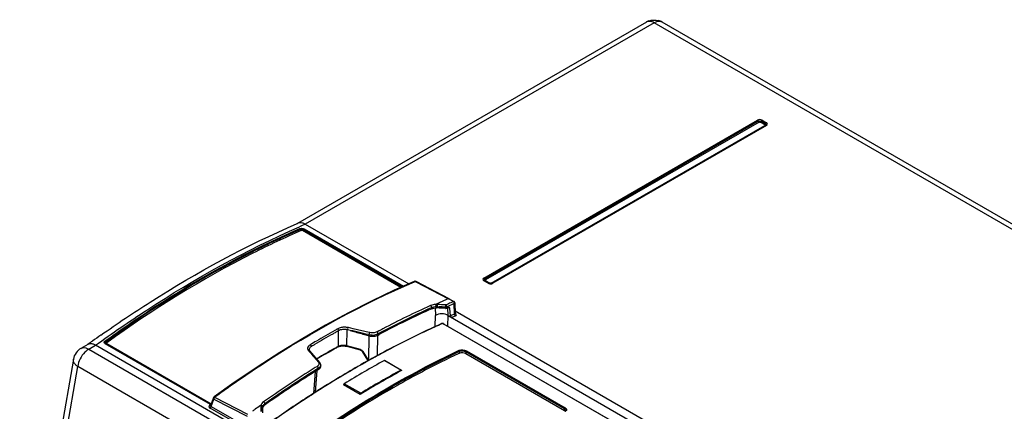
# Model space of a CAD drawing. Header units: inches. Extents: x 0 to 117, y 0 to 83.
# Tile 31 of 57: x 99.73 to 104.7, y 24.08 to 26.06. Entities that reach past the tile are written whole.
import ezdxf

# ---------------------------------------------------------------- set-up
doc = ezdxf.new("R2010")
doc.units = ezdxf.units.IN
doc.header["$LTSCALE"] = 6.431102
doc.header["$MEASUREMENT"] = 0
doc.layers.get('0').update_dxf_attribs({"linetype": 'CONTINUOUS'})

msp = doc.modelspace()

# ---------------------------------------------------------------- linework, layer by layer
at = {"color": 7, "linetype": 'CONTINUOUS'}
for p, q in [((102.8921, 26.0479), (101.1326, 25.032)), ((102.9315, 26.044), (101.172, 25.0281)), ((109.3153, 22.3584), (102.9315, 26.044)), ((109.3547, 22.3623), (102.9709, 26.0479)), ((102.0724, 24.7566), (103.4518, 25.553)), ((103.4561, 25.5481), (102.0767, 24.7517)), ((103.4605, 25.5432), (102.0811, 24.7468)), ((102.1093, 24.7305), (103.4887, 25.5269)), ((103.4934, 25.5271), (102.114, 24.7307)), ((103.4974, 25.5267), (102.1179, 24.7303)), ((103.4887, 25.5303), (103.4664, 25.5432)), ((103.493, 25.5352), (103.4707, 25.5481)), ((103.4751, 25.553), (103.4974, 25.5402)), ((103.4993, 25.5388), (103.4974, 25.5402)), ((101.1312, 25.0315), (101.1326, 25.0321)), ((101.1326, 25.0321), (101.1345, 25.0329)), ((101.172, 25.0281), (101.6935, 24.727)), ((101.6537, 24.7093), (101.1577, 24.9957)), ((101.6611, 24.7127), (101.1625, 25.0005)), ((101.1662, 25.0042), (101.6668, 24.7151)), ((101.7221, 24.7379), (101.7246, 24.739)), ((101.7277, 24.7389), (101.7302, 24.7376)), ((101.7302, 24.7376), (101.8948, 24.6524)), ((101.898, 24.6525), (101.7309, 24.7389)), ((102.0946, 24.7303), (102.0724, 24.7432)), ((102.0986, 24.7307), (102.0763, 24.7435)), ((102.0811, 24.7434), (102.1033, 24.7305)), ((102.0994, 24.7303), (102.0986, 24.7307)), ((102.1063, 24.729), (102.1031, 24.7292)), ((102.1156, 24.7292), (102.1179, 24.7303)), ((101.829, 24.6236), (101.8376, 24.6234)), ((101.8948, 24.6524), (101.8875, 24.6493)), ((101.9186, 24.6387), (101.8948, 24.6524)), ((101.8981, 24.6524), (101.898, 24.6525)), ((101.8981, 24.6524), (101.9218, 24.6387)), ((101.9232, 24.6378), (101.9218, 24.6387)), ((101.925, 24.5752), (101.9235, 24.6274)), ((101.9263, 24.6314), (101.928, 24.578)), ((101.8044, 24.6182), (101.8026, 24.6174)), ((101.8073, 24.6071), (101.8096, 24.6082)), ((101.8097, 24.6018), (101.8096, 24.6082)), ((101.8097, 24.6018), (101.8149, 24.6037)), ((101.8149, 24.6037), (101.8207, 24.6051)), ((101.8202, 24.6113), (101.8275, 24.6123)), ((101.8276, 24.6056), (101.8288, 24.5673)), ((101.8371, 24.6122), (101.8371, 24.606)), ((101.8371, 24.6122), (101.8464, 24.6116)), ((101.879, 24.6034), (101.879, 24.6096)), ((101.8858, 24.6111), (101.89, 24.613)), ((101.8859, 24.6044), (101.8858, 24.6111)), ((101.8859, 24.6044), (101.891, 24.6066)), ((101.89, 24.613), (101.8942, 24.6148)), ((101.891, 24.6066), (101.8936, 24.6077)), ((101.8928, 24.5673), (101.8914, 24.607)), ((101.901, 24.6031), (101.8934, 24.6075)), ((101.9045, 24.5664), (101.901, 24.6031)), ((101.9275, 24.5919), (105.6729, 22.4296)), ((101.9284, 24.5787), (101.9299, 24.5779)), ((101.8271, 24.5124), (101.8288, 24.5673)), ((101.8623, 24.5266), (101.8608, 24.526)), ((103.6398, 23.5033), (101.8679, 24.5263)), ((101.8695, 24.5263), (103.6415, 23.5033)), ((101.8695, 24.5263), (101.8695, 24.5263)), ((101.8912, 24.5138), (101.8928, 24.5673)), ((101.8928, 24.5673), (103.7006, 23.5236)), ((101.93, 24.5654), (101.9278, 24.5644)), ((101.3386, 24.4898), (101.3375, 24.4112)), ((101.3412, 24.4913), (101.3395, 24.4904)), ((101.3819, 24.4149), (101.383, 24.496)), ((101.4133, 24.5008), (101.3893, 24.5064)), ((101.3978, 24.4922), (101.4097, 24.4887)), ((101.4939, 24.4819), (101.4133, 24.5008)), ((101.47, 24.4721), (101.49, 24.4664)), ((101.4976, 24.4811), (101.4939, 24.4819)), ((101.5332, 24.4847), (101.5299, 24.4832)), ((101.539, 24.4878), (101.5332, 24.4847)), ((101.5355, 24.4824), (101.5345, 24.4822)), ((101.5389, 24.4749), (101.5349, 24.473)), ((101.5389, 24.4686), (101.5389, 24.4749)), ((101.5389, 24.4686), (101.545, 24.4719)), ((101.8249, 24.5108), (101.8209, 24.5089)), ((101.8253, 24.5099), (101.8213, 24.508)), ((101.8217, 24.5092), (101.8271, 24.5124)), ((101.8275, 24.5119), (101.8249, 24.5108)), ((101.8315, 24.5146), (101.8271, 24.5124)), ((100.0761, 24.4221), (100.0412, 24.4019)), ((100.1611, 24.4375), (100.1629, 24.4391)), ((100.6941, 24.1183), (100.1629, 24.4249)), ((100.1664, 24.4256), (100.6961, 24.1197)), ((100.1714, 24.4262), (100.6971, 24.1227)), ((101.49, 24.4664), (101.493, 24.4656)), ((101.4929, 24.4655), (101.4912, 24.3421)), ((101.4913, 24.4711), (101.4944, 24.4704)), ((101.493, 24.4656), (101.4944, 24.4652)), ((101.4944, 24.4652), (101.4944, 24.4704)), ((101.5359, 24.3655), (101.5373, 24.4687)), ((100.0806, 24.398), (100.1141, 24.4174)), ((100.0806, 24.398), (106.4644, 20.7124)), ((106.4979, 20.7318), (100.1141, 24.4174)), ((101.1882, 24.3903), (101.1939, 24.3838)), ((101.1939, 24.3838), (101.1995, 24.3773)), ((101.2452, 24.3302), (101.1946, 24.3889)), ((101.1995, 24.3773), (101.2107, 24.3642)), ((101.2039, 24.412), (101.2003, 24.4096)), ((101.3347, 24.4097), (101.3375, 24.4112)), ((101.3573, 24.414), (101.3625, 24.4143)), ((101.378, 24.413), (101.3831, 24.4118)), ((101.4499, 24.3959), (101.3819, 24.4149)), ((101.4511, 24.3928), (101.3831, 24.4118)), ((101.4881, 24.342), (101.4601, 24.3862)), ((101.4606, 24.3879), (101.4607, 24.3868)), ((101.4912, 24.3421), (101.4635, 24.386)), ((101.9504, 24.3782), (101.9504, 24.387)), ((101.981, 24.3851), (101.981, 24.3765)), ((102.4793, 24.0974), (101.981, 24.3851)), ((101.981, 24.3765), (102.4793, 24.0888)), ((101.9841, 24.39), (102.4824, 24.1023)), ((100.003, 24.3472), (99.7324, 22.7871)), ((101.2107, 24.3642), (101.2163, 24.3577)), ((101.2163, 24.3577), (101.2387, 24.3316)), ((101.2288, 24.3493), (101.2326, 24.3515)), ((101.2461, 24.329), (101.2452, 24.3302)), ((101.4879, 24.3423), (101.4878, 24.3423)), ((101.4881, 24.342), (101.4886, 24.3412)), ((101.4886, 24.3412), (101.489, 24.3405)), ((101.489, 24.3405), (101.4895, 24.3397)), ((101.4918, 24.3415), (101.4892, 24.34)), ((101.4895, 24.3397), (101.49, 24.339)), ((101.4923, 24.3405), (101.4897, 24.339)), ((101.4936, 24.3425), (101.4918, 24.3415)), ((101.4942, 24.3415), (101.4923, 24.3405)), ((101.524, 24.3593), (101.5211, 24.3577)), ((101.5245, 24.3583), (101.5217, 24.3567)), ((101.5266, 24.3607), (101.524, 24.3593)), ((101.6543, 24.2921), (101.5708, 24.3404)), ((101.5731, 24.3406), (101.6567, 24.2923)), ((99.7549, 22.7508), (100.0253, 24.3099)), ((106.4091, 20.6243), (100.0253, 24.3099)), ((101.222, 24.2849), (101.2134, 24.1744)), ((101.2298, 24.3094), (101.2221, 24.3046)), ((101.2266, 24.2877), (101.2229, 24.2855)), ((101.2243, 24.1813), (101.2327, 24.2903)), ((101.2309, 24.2905), (101.2266, 24.2877)), ((101.2324, 24.311), (101.2298, 24.3094)), ((101.2309, 24.2905), (101.2344, 24.2926)), ((101.2353, 24.3131), (101.2324, 24.311)), ((101.2358, 24.2998), (101.2385, 24.3015)), ((101.2361, 24.2937), (101.2387, 24.2953)), ((101.242, 24.3039), (101.2385, 24.3015)), ((101.2385, 24.3015), (101.2387, 24.2953)), ((101.2387, 24.2953), (101.2423, 24.2979)), ((101.2407, 24.3198), (101.2394, 24.3175)), ((101.2502, 24.3125), (101.25, 24.3182)), ((100.8141, 24.2291), (100.7122, 24.1566)), ((101.4523, 24.1755), (101.3688, 24.2237)), ((101.2133, 24.1746), (101.2047, 24.1691)), ((101.2196, 24.1787), (101.2133, 24.1746)), ((101.2203, 24.1777), (101.2139, 24.1736)), ((101.4489, 24.1695), (101.3654, 24.2177)), ((100.7091, 24.1526), (100.6937, 24.1142)), ((100.697, 24.1093), (100.7114, 24.1455)), ((100.7114, 24.1455), (100.8786, 24.0593)), ((100.8833, 24.0685), (100.716, 24.1547)), ((100.962, 24.1318), (100.9573, 24.128)), ((101.2021, 24.1674), (101.1994, 24.1657)), ((101.2027, 24.1664), (101.2001, 24.1647)), ((101.2047, 24.1691), (101.2021, 24.1674)), ((100.6866, 24.1082), (100.6868, 24.1068)), ((100.6914, 24.1163), (100.6941, 24.1183)), ((100.6929, 24.1157), (100.6914, 24.1163)), ((100.8974, 23.9818), (100.6921, 24.1003)), ((100.6942, 24.1156), (100.6929, 24.1157)), ((100.6958, 24.1195), (100.6941, 24.1183)), ((100.697, 24.1093), (100.6966, 24.1072)), ((100.697, 24.1093), (100.9023, 23.9908)), ((100.9492, 24.1156), (100.9461, 24.1134)), ((100.9481, 24.086), (100.948, 24.083)), ((100.9483, 24.098), (100.9481, 24.086)), ((100.9485, 24.1101), (100.9483, 24.098)), ((100.9566, 24.0831), (100.9567, 24.0891)), ((100.9567, 24.0891), (100.9569, 24.1011)), ((100.9569, 24.1011), (100.957, 24.1041)), ((100.957, 24.1041), (100.9571, 24.0979)), ((100.9684, 24.1225), (100.9685, 24.1162)), ((100.9715, 24.1182), (100.9685, 24.1162)), ((102.4793, 24.0888), (102.4793, 24.0974)), ((102.4846, 24.0846), (102.4824, 24.0834)), ((102.4857, 24.0893), (102.4857, 24.0891))]:
    msp.add_line(p, q, dxfattribs=at)
for points in [[(103.4565, 25.5474), (103.4558, 25.5488), (103.4553, 25.5494), (103.4549, 25.5501), (103.4544, 25.5507), (103.4539, 25.5513), (103.4534, 25.5518), (103.4529, 25.5522), (103.4523, 25.5527), (103.4518, 25.553)], [(103.4605, 25.5432), (103.4599, 25.5435), (103.4594, 25.5439), (103.4588, 25.5444), (103.4583, 25.5449), (103.4578, 25.5455), (103.4573, 25.5461), (103.4569, 25.5467), (103.4565, 25.5474)], [(103.4605, 25.5432), (103.461, 25.5434), (103.4616, 25.5436), (103.4623, 25.5438), (103.463, 25.5439), (103.4637, 25.5439), (103.4644, 25.5438), (103.4651, 25.5437), (103.4657, 25.5435), (103.4664, 25.5432)], [(103.4704, 25.5474), (103.47, 25.5467), (103.4695, 25.5461), (103.4691, 25.5455), (103.4686, 25.5449), (103.468, 25.5444), (103.4675, 25.5439), (103.467, 25.5435), (103.4664, 25.5432)], [(103.4751, 25.553), (103.4745, 25.5527), (103.474, 25.5522), (103.4734, 25.5518), (103.4729, 25.5513), (103.4724, 25.5507), (103.472, 25.5501), (103.4715, 25.5494), (103.4711, 25.5488), (103.4704, 25.5474)], [(103.4887, 25.5303), (103.4892, 25.5307), (103.4898, 25.5311), (103.4903, 25.5315), (103.4908, 25.532), (103.4913, 25.5326), (103.4918, 25.5332), (103.4922, 25.5339), (103.4926, 25.5345), (103.4934, 25.5359)], [(103.4887, 25.5303), (103.4891, 25.53), (103.4895, 25.5296), (103.4897, 25.5293), (103.4899, 25.5289), (103.4899, 25.5285), (103.4898, 25.528), (103.4895, 25.5277), (103.4892, 25.5273), (103.4887, 25.5269)], [(103.4926, 25.5265), (103.4922, 25.5263), (103.4918, 25.5262), (103.4913, 25.5261), (103.4908, 25.5261), (103.4903, 25.5262), (103.4898, 25.5264), (103.4892, 25.5266), (103.4887, 25.5269)], [(103.4934, 25.5359), (103.4938, 25.5366), (103.4942, 25.5372), (103.4947, 25.5378), (103.4952, 25.5384), (103.4957, 25.5389)], [(103.4942, 25.5276), (103.4942, 25.5276), (103.4941, 25.5275), (103.494, 25.5275), (103.4939, 25.5274), (103.4938, 25.5273), (103.4937, 25.5273), (103.4936, 25.5272), (103.4935, 25.5272), (103.4934, 25.5271)], [(103.4974, 25.5267), (103.4968, 25.527), (103.4963, 25.5272), (103.4957, 25.5274), (103.4952, 25.5274), (103.4947, 25.5274), (103.4942, 25.5274), (103.4938, 25.5273), (103.4934, 25.5271)], [(103.4957, 25.5389), (103.4963, 25.5394), (103.4968, 25.5398), (103.4974, 25.5402)], [(101.1444, 25.0058), (101.1449, 25.0055), (101.1453, 25.0051), (101.1457, 25.0047), (101.1461, 25.0043), (101.1465, 25.0038), (101.1468, 25.0033), (101.1471, 25.0028), (101.1474, 25.0022), (101.1476, 25.0016)], [(101.1577, 24.9957), (101.1572, 24.9959), (101.1566, 24.9961), (101.156, 24.9963), (101.1553, 24.9964), (101.1546, 24.9965), (101.1539, 24.9965), (101.1532, 24.9964), (101.1525, 24.9963), (101.1519, 24.9961)], [(101.1621, 24.9998), (101.1616, 24.9991), (101.1611, 24.9984), (101.1606, 24.9978), (101.1601, 24.9973), (101.1595, 24.9968), (101.1589, 24.9963), (101.1583, 24.996), (101.1577, 24.9957)], [(101.1662, 25.0042), (101.1657, 25.0039), (101.1653, 25.0037), (101.1648, 25.0033), (101.1644, 25.003), (101.164, 25.0026), (101.1636, 25.0021), (101.1632, 25.0016), (101.1629, 25.0011), (101.1621, 24.9998)], [(101.7214, 24.7394), (101.6206, 24.6947), (101.5056, 24.64), (101.3903, 24.5813), (101.2749, 24.5186), (101.1595, 24.452), (101.0442, 24.3815), (100.929, 24.3072), (100.8141, 24.2291)], [(101.7309, 24.7389), (101.7304, 24.7392), (101.7292, 24.7396), (101.728, 24.7399), (101.7268, 24.7401), (101.7256, 24.7402), (101.7244, 24.7401), (101.7232, 24.7399), (101.7221, 24.7396), (101.7214, 24.7394)], [(101.7246, 24.739), (101.725, 24.7391), (101.7254, 24.7392), (101.7258, 24.7392), (101.7261, 24.7393), (101.7265, 24.7392), (101.7268, 24.7392), (101.7271, 24.7391), (101.7274, 24.739), (101.7277, 24.7389)], [(102.0724, 24.7566), (102.0729, 24.7563), (102.0735, 24.7559), (102.074, 24.7554), (102.0745, 24.7549), (102.075, 24.7543), (102.0755, 24.7537), (102.0759, 24.7531), (102.0763, 24.7524)], [(102.0763, 24.7435), (102.0759, 24.7437), (102.0755, 24.7439), (102.075, 24.7439), (102.0745, 24.7439), (102.074, 24.7438), (102.0735, 24.7437), (102.0729, 24.7434), (102.0724, 24.7432)], [(102.0763, 24.7435), (102.0762, 24.7436), (102.0761, 24.7437), (102.076, 24.7437), (102.0759, 24.7438), (102.0758, 24.7439), (102.0757, 24.7439), (102.0756, 24.744), (102.0756, 24.744), (102.0755, 24.7441)], [(102.0763, 24.7524), (102.0771, 24.751), (102.0775, 24.7503), (102.0779, 24.7497), (102.0784, 24.7491), (102.0789, 24.7485), (102.0794, 24.748), (102.0799, 24.7475), (102.0805, 24.7471), (102.0811, 24.7468)], [(102.0811, 24.7434), (102.0805, 24.7431), (102.08, 24.7428), (102.0794, 24.7427), (102.0789, 24.7426), (102.0784, 24.7426), (102.0779, 24.7427), (102.0775, 24.7428), (102.0771, 24.743)], [(102.0811, 24.7434), (102.0806, 24.7437), (102.0802, 24.744), (102.08, 24.7444), (102.0799, 24.7448), (102.0798, 24.7452), (102.0799, 24.7456), (102.0802, 24.746), (102.0806, 24.7464), (102.0811, 24.7468)], [(102.0946, 24.7303), (102.0952, 24.7306), (102.0957, 24.7308), (102.0963, 24.731), (102.0968, 24.731), (102.0973, 24.7311), (102.0978, 24.731), (102.0982, 24.7309), (102.0986, 24.7307)], [(102.1008, 24.7297), (102.1012, 24.7297), (102.1017, 24.7298), (102.1022, 24.73), (102.1028, 24.7302), (102.1033, 24.7305)], [(102.1093, 24.7305), (102.1087, 24.7302), (102.1081, 24.73), (102.1074, 24.7299), (102.1067, 24.7298), (102.106, 24.7298), (102.1053, 24.7299), (102.1047, 24.73), (102.104, 24.7302), (102.1033, 24.7305)], [(102.1093, 24.7305), (102.1098, 24.7302), (102.1103, 24.73)], [(102.1103, 24.73), (102.1109, 24.7298), (102.1114, 24.7298), (102.1117, 24.7297)], [(102.114, 24.7307), (102.1144, 24.7309), (102.1148, 24.731), (102.1153, 24.7311), (102.1158, 24.731), (102.1163, 24.731), (102.1168, 24.7308), (102.1174, 24.7306), (102.1179, 24.7303)], [(101.8809, 24.621), (101.8808, 24.621), (101.8807, 24.6209), (101.8805, 24.6209), (101.8804, 24.6209), (101.8802, 24.6208), (101.8801, 24.6208), (101.8799, 24.6208), (101.8797, 24.6208), (101.8795, 24.6208)], [(101.9186, 24.6387), (101.9188, 24.6385), (101.919, 24.6384), (101.9191, 24.6382), (101.9192, 24.638), (101.9192, 24.6379), (101.9191, 24.6377), (101.919, 24.6376), (101.9188, 24.6374), (101.9186, 24.6373)], [(101.9263, 24.6314), (101.9262, 24.6325), (101.9258, 24.634), (101.9252, 24.6354), (101.9243, 24.6367), (101.9232, 24.6378)], [(101.83, 24.6124), (101.8308, 24.6124), (101.8316, 24.6124), (101.8324, 24.6124), (101.8331, 24.6124), (101.8339, 24.6124), (101.8347, 24.6123), (101.8355, 24.6123), (101.8363, 24.6123), (101.8371, 24.6122)], [(101.9283, 24.5767), (101.9283, 24.5767), (101.9282, 24.5767), (101.9281, 24.577), (101.928, 24.5775), (101.928, 24.5779)], [(101.8696, 24.5263), (101.8692, 24.5265), (101.8681, 24.527), (101.867, 24.5273), (101.8658, 24.5275), (101.8646, 24.5276), (101.8634, 24.5276), (101.8622, 24.5274), (101.8611, 24.5271), (101.8604, 24.5269)], [(101.8679, 24.5263), (101.8673, 24.5265), (101.8667, 24.5268), (101.8661, 24.5269), (101.8654, 24.527), (101.8647, 24.5271), (101.8641, 24.527), (101.8634, 24.527), (101.8629, 24.5268), (101.8623, 24.5266)], [(100.1629, 24.4391), (100.1634, 24.4388), (100.1638, 24.4385), (100.1642, 24.4381), (100.1647, 24.4377), (100.1651, 24.4372), (100.1655, 24.4368), (100.1659, 24.4362), (100.1662, 24.4357), (100.1666, 24.4352)], [(100.1629, 24.4249), (100.1633, 24.4252), (100.1638, 24.4255), (100.1642, 24.4256), (100.1647, 24.4258), (100.1651, 24.4258), (100.1655, 24.4258), (100.1659, 24.4258), (100.1662, 24.4257)], [(100.1662, 24.4257), (100.167, 24.4252), (100.1674, 24.4251), (100.1679, 24.425), (100.1684, 24.425), (100.169, 24.4251), (100.1696, 24.4252), (100.1702, 24.4255), (100.1708, 24.4258), (100.1714, 24.4262)], [(100.1714, 24.43), (100.171, 24.4296), (100.1706, 24.4292), (100.1704, 24.4288), (100.1702, 24.4283), (100.1702, 24.4278), (100.1703, 24.4273), (100.1705, 24.4269), (100.1709, 24.4265), (100.1714, 24.4262)], [(101.1946, 24.3889), (101.1936, 24.3903), (101.1929, 24.3915), (101.1924, 24.3927), (101.1922, 24.394), (101.1921, 24.3943)], [(101.3357, 24.4079), (101.3384, 24.4093), (101.3426, 24.4109), (101.3472, 24.4123)], [(101.3472, 24.4123), (101.3521, 24.4133), (101.3573, 24.414)], [(101.3625, 24.4143), (101.3678, 24.4142), (101.373, 24.4137), (101.378, 24.413)], [(101.4511, 24.3928), (101.4513, 24.3928), (101.4527, 24.3922), (101.4542, 24.3915), (101.4557, 24.3907), (101.457, 24.3897), (101.4582, 24.3886), (101.4592, 24.3875), (101.46, 24.3865), (101.4601, 24.3862)], [(101.2488, 24.3242), (101.2477, 24.3267), (101.2461, 24.329)], [(101.25, 24.3181), (101.25, 24.319), (101.2496, 24.3216), (101.2488, 24.3242)], [(101.5731, 24.3406), (101.573, 24.3406), (101.5725, 24.3408), (101.572, 24.3408), (101.5714, 24.3406), (101.5708, 24.3404)], [(101.6543, 24.2921), (101.6549, 24.2924), (101.6555, 24.2925), (101.656, 24.2925), (101.6565, 24.2924), (101.6567, 24.2923)], [(101.6567, 24.2923), (101.6569, 24.2922), (101.6572, 24.2918), (101.6575, 24.2913), (101.6576, 24.2907), (101.6577, 24.29)], [(101.3688, 24.2237), (101.3681, 24.2233), (101.3676, 24.2228), (101.367, 24.2222), (101.3666, 24.2215), (101.3662, 24.2208), (101.3658, 24.22), (101.3656, 24.2193), (101.3654, 24.2185), (101.3653, 24.2176)], [(101.4489, 24.1694), (101.4489, 24.1702), (101.4491, 24.1709), (101.4493, 24.1717), (101.4496, 24.1724), (101.45, 24.1731), (101.4505, 24.1738), (101.451, 24.1744), (101.4516, 24.175), (101.4523, 24.1755)], [(100.7122, 24.1566), (100.7117, 24.1562), (100.7108, 24.1554), (100.7101, 24.1545), (100.7094, 24.1535), (100.7091, 24.1526)], [(100.716, 24.1547), (100.7157, 24.1549), (100.7155, 24.155), (100.7154, 24.1552), (100.7153, 24.1554), (100.7153, 24.1556), (100.7154, 24.1558), (100.7156, 24.1561), (100.7159, 24.1565), (100.7163, 24.1569)], [(100.957, 24.1041), (100.957, 24.1046), (100.957, 24.1051), (100.957, 24.1056), (100.9571, 24.1062), (100.9572, 24.1067), (100.9573, 24.1072), (100.9574, 24.1077), (100.9575, 24.1082), (100.9577, 24.1088)], [(102.4845, 24.0864), (102.483, 24.0851), (102.4809, 24.0838), (102.4804, 24.0836)], [(102.4857, 24.0893), (102.4857, 24.0887), (102.4853, 24.0876), (102.4845, 24.0864)]]:
    msp.add_lwpolyline(points, dxfattribs=at)
for centre, radius, start, end in [((102.9316, 25.9795), 0.079, 110.4277, 119.9802), ((102.9052, 26.0252), 0.0261, 115.9002, 120.0211), ((102.9313, 25.9792), 0.0792, 60.0022, 73.3344), ((102.9399, 20.9167), 4.4754, 113.2673, 113.6785), ((103.6204, 20.6254), 4.3812, 113.5077, 114.1352), ((101.055, 11.5692), 13.0776, 86.38513, 86.56922), ((103.599, 20.6746), 4.3275, 113.2959, 113.5068), ((103.9623, 19.8531), 5.2024, 113.4317, 113.5828), ((103.4614, 21.0223), 3.9304, 113.112, 113.5106), ((103.5975, 20.7029), 4.2667, 113.1015, 113.5296), ((103.7411, 20.3433), 4.6818, 114.3968, 118.0588), ((103.6879, 20.4412), 4.5649, 114.2951, 117.9706), ((103.6917, 20.4436), 4.5814, 114.3519, 117.6808), ((101.8337, 24.5344), 0.0781, 92.6904, 94.5533), ((101.8326, 24.5301), 0.076, 86.5636, 89.1479), ((101.0498, 11.5591), 13.0768, 86.36466, 86.50775), ((101.8801, 24.6216), 0.0182, 266.45, 274.3285), ((103.5695, 20.7021), 4.2078, 113.1405, 113.3098), ((103.5624, 20.7186), 4.1898, 113.0046, 113.1405), ((103.6551, 20.5225), 4.3871, 114.1409, 114.6501), ((103.6512, 20.5269), 4.3825, 114.119, 114.5916), ((104.6915, 18.117), 7.0148, 113.20266, 113.35581), ((103.8986, 19.9037), 5.2523, 119.5177, 120.6741), ((103.89, 19.9173), 5.2467, 119.3234, 120.4832), ((103.8465, 19.995), 5.1472, 119.3199, 119.5144), ((103.8372, 20.0107), 5.1394, 119.1241, 119.3201), ((103.8331, 20.0189), 5.1198, 119.1468, 119.3198), ((101.3597, 24.4573), 0.0492, 115.1533, 119.0729), ((101.3611, 24.4556), 0.0409, 115.6912, 119.0929), ((101.3706, 24.4227), 0.0857, 92.5792, 98.6648), ((101.3684, 24.4277), 0.07, 84.1671, 92.7683), ((101.3708, 24.4201), 0.0883, 89.6719, 92.6069), ((101.3708, 24.4224), 0.086, 83.6764, 89.6959), ((101.3688, 24.431), 0.0666, 79.6982, 84.187), ((101.3702, 24.4387), 0.0588, 74.6115, 79.7271), ((97.8403, 9.0149), 15.8815, 76.70942, 77.10011), ((101.109, 23.5007), 1.0327, 73.7615, 74.4503), ((101.5149, 24.5218), 0.0527, 287.1071, 292.2632), ((103.8192, 20.1935), 4.8621, 117.6421, 117.9675), ((101.5719, 24.4199), 0.0586, 115.3582, 117.331), ((103.7602, 20.293), 4.6405, 114.7021, 118.4129), ((103.7631, 20.2909), 4.6427, 114.7235, 118.4316), ((104.0788, 18.8738), 6.8415, 125.56915, 125.80782), ((104.0365, 18.933), 6.7688, 125.12551, 125.56952), ((103.952, 19.8113), 5.3695, 120.4802, 120.8609), ((101.511, 24.5246), 0.0617, 254.4466, 259.3671), ((101.5122, 24.5312), 0.0684, 259.34, 263.7304), ((101.5125, 24.5333), 0.0706, 263.7115, 267.9377), ((101.5105, 24.5412), 0.0726, 269.5449, 277.9359), ((101.5125, 24.5322), 0.0694, 267.9094, 276.6608), ((101.5214, 24.5015), 0.0373, 295.9081, 298.0174), ((101.2033, 24.4034), 0.0199, 211.0528, 217.772), ((101.2047, 24.4044), 0.0217, 217.7231, 220.7483), ((101.2061, 24.3953), 0.014, 168.7327, 184.2834), ((103.9547, 19.8084), 5.3629, 120.6708, 120.8596), ((103.9627, 19.6834), 5.4078, 119.2535, 120.3204), ((103.8012, 19.9572), 5.0879, 119.2092, 120.1141), ((103.7587, 20.0329), 5.0011, 118.9784, 119.2072), ((103.9077, 19.781), 5.2958, 119.0681, 119.2504), ((101.364, 24.3489), 0.0683, 91.7159, 96.2414), ((101.3641, 24.3469), 0.0703, 83.1853, 91.7197), ((103.9162, 19.9991), 4.9721, 118.3822, 118.7511), ((103.9118, 20.0038), 4.9671, 118.3634, 118.698), ((103.8449, 19.8815), 5.1753, 120.1122, 120.3359), ((103.9865, 19.8692), 5.1211, 119.3798, 119.6895), ((103.989, 19.868), 5.1222, 119.3798, 119.7074), ((104.0188, 19.8692), 5.0975, 118.7016, 120.0041), ((103.9673, 19.9032), 5.082, 119.185, 119.3796), ((103.9699, 19.902), 5.0831, 119.2034, 119.3796), ((103.9424, 19.948), 5.0307, 118.7698, 119.1277), ((103.9456, 19.9456), 5.0333, 118.7885, 119.1462), ((104.264, 19.4425), 5.7353, 122.26459, 125.15093), ((104.2976, 19.3915), 5.7849, 121.95544, 125.13311), ((104.1009, 19.696), 5.4172, 122.0914, 122.3565), ((104.1465, 19.6267), 5.5168, 122.0122, 122.2546), ((101.1497, 24.4329), 0.1639, 301.1303, 301.8361), ((101.2234, 24.3209), 0.0298, 309.3439, 312.9009), ((101.2254, 24.3187), 0.0268, 312.8836, 317.4585), ((101.2361, 24.3121), 0.0141, 349.9345, 1.5404), ((104.0491, 19.7601), 5.2468, 119.6935, 120.9846), ((104.0524, 19.7577), 5.2494, 119.7113, 121.0015), ((104.1198, 19.6942), 5.2995, 120.0039, 121.2732), ((104.1493, 19.7333), 5.1934, 118.6696, 121.33), ((104.1023, 19.8209), 5.0975, 118.7016, 120.0041), ((104.2819, 19.4136), 5.7527, 122.3736, 125.1325), ((104.1687, 19.5614), 5.4787, 120.9868, 122.5662), ((104.1721, 19.5589), 5.4814, 121.0037, 122.5822), ((104.2033, 19.646), 5.2995, 120.0039, 121.2732), ((104.2569, 19.425), 5.6399, 122.6531, 122.7883), ((104.3375, 19.4534), 5.4745, 120.024, 124.3807), ((104.3869, 19.2242), 5.8803, 123.00267, 125.25775), ((104.3896, 19.2228), 5.8818, 123.00285, 125.27213), ((104.2714, 19.3997), 5.6703, 122.8042, 122.9903), ((104.2742, 19.3983), 5.6717, 122.82, 122.9903), ((104.5523, 19.0172), 6.2431, 125.57903, 125.74424), ((104.5296, 19.0489), 6.2041, 125.2823, 125.57913), ((100.9711, 24.1094), 0.0228, 158.8147, 164.104), ((100.9801, 24.0951), 0.0235, 144.9109, 150.9351), ((100.9899, 24.0858), 0.0372, 125.1159, 129.5918), ((100.992, 24.09), 0.0402, 126.0026, 129.1977)]:
    msp.add_arc(centre, radius, start, end, dxfattribs=at)
for centre, major_axis, ratio, start_param, end_param in [((101.0622, 20.0381), (7.7694, -0.0096), 0.590957, 1.466194, 1.471617), ((101.8927, 24.5975), (0.0057, 0.0103), 0.587338, -0.707181, 0.655457), ((101.0622, 20.0381), (-0.0076, 6.4184), 0.020165, 0.885965, 0.890183)]:
    msp.add_ellipse(centre, major_axis=major_axis, ratio=ratio, start_param=start_param, end_param=end_param, dxfattribs=at)
for points in [[(102.904, 26.0535), (102.9197, 26.0593), (102.9381, 26.0599), (102.954, 26.0551)], [(103.4751, 25.553), (103.4684, 25.5569), (103.4585, 25.5569), (103.4518, 25.553)], [(103.4561, 25.5481), (103.4593, 25.5499), (103.4665, 25.5515), (103.4672, 25.5479)], [(101.1581, 25.0339), (101.1505, 25.036), (101.1417, 25.036), (101.1345, 25.0329)], [(101.172, 25.0281), (101.1676, 25.0306), (101.1629, 25.0327), (101.1581, 25.0339)], [(101.1444, 25.0058), (101.1511, 25.0086), (101.1599, 25.0078), (101.1662, 25.0042)], [(101.1625, 25.0005), (101.1593, 25.0024), (101.152, 25.0048), (101.1513, 25.0011)], [(102.0946, 24.7303), (102.0993, 24.7276), (102.1052, 24.727), (102.1105, 24.7278)], [(102.114, 24.7307), (102.1117, 24.7294), (102.1089, 24.729), (102.1063, 24.729)], [(101.829, 24.6236), (101.8206, 24.6232), (101.8121, 24.6216), (101.8044, 24.6182)], [(101.829, 24.6236), (101.8301, 24.6209), (101.8312, 24.6176), (101.8298, 24.6151)], [(101.8376, 24.6234), (101.8377, 24.6205), (101.8378, 24.6176), (101.8372, 24.6149)], [(101.8795, 24.6208), (101.8796, 24.618), (101.8798, 24.6151), (101.8791, 24.6123)], [(101.8809, 24.621), (101.8833, 24.6196), (101.8866, 24.6152), (101.8845, 24.6134)], [(101.9186, 24.6373), (101.921, 24.6359), (101.9242, 24.6315), (101.9221, 24.6297)], [(101.8096, 24.6082), (101.813, 24.6096), (101.8166, 24.6106), (101.8202, 24.6113)], [(101.8207, 24.6051), (101.825, 24.6059), (101.8293, 24.6062), (101.8337, 24.6061)], [(101.8928, 24.5673), (101.8748, 24.5787), (101.8468, 24.5787), (101.8288, 24.5673)], [(101.925, 24.5752), (101.9248, 24.5724), (101.9263, 24.5669), (101.9289, 24.5678)], [(101.9045, 24.5664), (101.9047, 24.5636), (101.9065, 24.5586), (101.9092, 24.5595)], [(101.3416, 24.4909), (101.3415, 24.4936), (101.3396, 24.499), (101.3371, 24.4979)], [(101.3577, 24.5074), (101.3512, 24.5064), (101.3447, 24.5047), (101.3388, 24.5019)], [(101.3546, 24.4962), (101.3507, 24.4954), (101.3469, 24.4941), (101.3434, 24.4924)], [(101.365, 24.4976), (101.3615, 24.4974), (101.358, 24.497), (101.3546, 24.4962)], [(101.3893, 24.5064), (101.3863, 24.507), (101.3833, 24.5075), (101.3803, 24.5079)], [(101.3861, 24.4956), (101.386, 24.4984), (101.386, 24.5047), (101.3886, 24.5036)], [(101.4097, 24.4887), (101.4297, 24.4829), (101.45, 24.4778), (101.47, 24.4721)], [(101.4944, 24.4704), (101.4943, 24.4732), (101.4944, 24.4795), (101.4969, 24.4784)], [(101.5101, 24.4796), (101.5059, 24.4797), (101.5017, 24.4801), (101.4976, 24.4811)], [(101.5299, 24.4832), (101.5237, 24.4807), (101.5168, 24.4796), (101.5101, 24.4796)], [(101.5304, 24.4714), (101.5272, 24.4704), (101.5238, 24.4697), (101.5205, 24.4692)], [(101.8404, 24.5176), (101.8374, 24.5169), (101.8344, 24.5158), (101.8315, 24.5146)], [(100.1141, 24.4174), (100.1099, 24.4199), (100.1053, 24.422), (100.1006, 24.4234)], [(101.5099, 24.4685), (101.5047, 24.4686), (101.4994, 24.4692), (101.4944, 24.4704)], [(101.5205, 24.4633), (101.5264, 24.4639), (101.5324, 24.4654), (101.5377, 24.468)], [(100.0413, 24.402), (100.022, 24.3908), (100.0068, 24.3691), (100.003, 24.3472)], [(101.1917, 24.4163), (101.1869, 24.412), (101.1829, 24.405), (101.1841, 24.3987)], [(101.1977, 24.4206), (101.1956, 24.4193), (101.1936, 24.4179), (101.1917, 24.4163)], [(101.2003, 24.4096), (101.1966, 24.4067), (101.1933, 24.4027), (101.1924, 24.3981)], [(101.2036, 24.4119), (101.2031, 24.4153), (101.2008, 24.419), (101.1977, 24.4206)], [(101.3566, 24.4168), (101.35, 24.4161), (101.3433, 24.4144), (101.3375, 24.4112)], [(101.3819, 24.4149), (101.3788, 24.4157), (101.3756, 24.4163), (101.3724, 24.4167)], [(101.4499, 24.3959), (101.4542, 24.3947), (101.46, 24.3923), (101.4606, 24.3879)], [(101.9479, 24.392), (101.9589, 24.397), (101.9736, 24.396), (101.9841, 24.39)], [(101.9504, 24.387), (101.9597, 24.3913), (101.9722, 24.3902), (101.981, 24.3851)], [(101.9504, 24.3782), (101.9596, 24.3825), (101.9722, 24.3816), (101.981, 24.3765)], [(101.2387, 24.3316), (101.2413, 24.3286), (101.2423, 24.3235), (101.2407, 24.3198)], [(101.25, 24.3181), (101.2501, 24.3127), (101.2462, 24.3073), (101.242, 24.3039)], [(101.2452, 24.3006), (101.2475, 24.3031), (101.2493, 24.3063), (101.2499, 24.3097)], [(100.7114, 24.1455), (100.7095, 24.1471), (100.707, 24.1514), (100.7092, 24.1525)], [(100.7114, 24.1455), (100.7113, 24.1489), (100.7132, 24.1527), (100.716, 24.1547)], [(100.9573, 24.128), (100.9541, 24.1251), (100.9514, 24.1216), (100.9498, 24.1176)], [(100.6914, 24.1163), (100.6888, 24.1144), (100.6865, 24.1113), (100.6866, 24.1082)], [(100.9571, 24.0979), (100.9571, 24.1009), (100.9581, 24.1039), (100.9595, 24.1065)], [(100.9577, 24.1088), (100.9591, 24.1136), (100.9627, 24.1179), (100.9667, 24.1212)], [(100.9608, 24.1086), (100.9623, 24.1108), (100.9642, 24.1127), (100.9663, 24.1144)], [(102.4793, 24.0974), (102.4823, 24.0957), (102.4856, 24.0927), (102.4857, 24.0893)]]:
    msp.add_open_spline(points, degree=3, dxfattribs=at)
for points, knots in [([(102.9315, 26.044), (102.9282, 26.0459), (102.9168, 26.0515), (102.902, 26.0528), (102.8938, 26.0488)], [0, 0, 0, 0, 0.292725, 1, 1, 1, 1]), ([(102.9709, 26.0479), (102.9683, 26.0494), (102.9552, 26.0541), (102.9407, 26.0493), (102.9315, 26.044)], [0, 0, 0, 0, 0.220854, 1, 1, 1, 1]), ([(103.493, 25.5352), (103.4944, 25.5344), (103.4983, 25.5323), (103.495, 25.5291), (103.4937, 25.5289)], [0, 0, 0, 0, 0.551095, 1, 1, 1, 1]), ([(103.4974, 25.5267), (103.4995, 25.528), (103.5039, 25.532), (103.501, 25.5373), (103.4993, 25.5388)], [0, 0, 0, 0, 0.523342, 1, 1, 1, 1]), ([(100.142, 24.4691), (100.2235, 24.5265), (100.5388, 24.7379), (100.8741, 24.9207), (101.1312, 25.0315)], [0, 0, 0, 0, 0.262561, 1, 1, 1, 1]), ([(100.1141, 24.4174), (100.1989, 24.4785), (100.5259, 24.7034), (100.8747, 24.8979), (101.1425, 25.0153)], [0, 0, 0, 0, 0.263235, 1, 1, 1, 1]), ([(100.1629, 24.4391), (100.2431, 24.4972), (100.5547, 24.7115), (100.8881, 24.8953), (101.1444, 25.0058)], [0, 0, 0, 0, 0.261861, 1, 1, 1, 1]), ([(101.1476, 25.0016), (101.0649, 24.966), (100.7225, 24.8054), (100.3998, 24.604), (100.1666, 24.4352)], [0, 0, 0, 0, 0.238254, 1, 1, 1, 1]), ([(101.1519, 24.9961), (101.0692, 24.9604), (100.727, 24.7999), (100.4046, 24.5987), (100.1714, 24.43)], [0, 0, 0, 0, 0.238254, 1, 1, 1, 1]), ([(101.1476, 25.0016), (101.1481, 25.0004), (101.1492, 24.9983), (101.1509, 24.9966), (101.1519, 24.9961)], [0, 0, 0, 0, 0.524392, 1, 1, 1, 1]), ([(100.7163, 24.1569), (100.7985, 24.2166), (101.1175, 24.4366), (101.4592, 24.6251), (101.7221, 24.7379)], [0, 0, 0, 0, 0.262006, 1, 1, 1, 1]), ([(101.7249, 24.7391), (101.7244, 24.7393), (101.7232, 24.7397), (101.722, 24.7395), (101.7214, 24.7393)], [0, 0, 0, 0, 0.516432, 1, 1, 1, 1]), ([(101.7308, 24.7387), (101.7303, 24.739), (101.7293, 24.7393), (101.7282, 24.7391), (101.7277, 24.7389)], [0, 0, 0, 0, 0.485858, 1, 1, 1, 1]), ([(102.0724, 24.7566), (102.07, 24.7552), (102.0651, 24.7499), (102.07, 24.7445), (102.0724, 24.7432)], [0, 0, 0, 0, 0.499998, 1, 1, 1, 1]), ([(102.0755, 24.7441), (102.0744, 24.7449), (102.0712, 24.7479), (102.0756, 24.7496), (102.0771, 24.7497)], [0, 0, 0, 0, 0.474217, 1, 1, 1, 1]), ([(102.1031, 24.7292), (102.1025, 24.7293), (102.1012, 24.7296), (102.1, 24.73), (102.0994, 24.7303)], [0, 0, 0, 0, 0.539042, 1, 1, 1, 1]), ([(102.1105, 24.7278), (102.1114, 24.728), (102.1131, 24.7283), (102.1148, 24.7289), (102.1156, 24.7292)], [0, 0, 0, 0, 0.512218, 1, 1, 1, 1]), ([(101.8979, 24.6523), (101.8974, 24.6525), (101.8964, 24.6529), (101.8953, 24.6526), (101.8948, 24.6524)], [0, 0, 0, 0, 0.482499, 1, 1, 1, 1]), ([(101.9186, 24.6387), (101.9191, 24.6389), (101.9202, 24.6391), (101.9213, 24.6388), (101.9217, 24.6385)], [0, 0, 0, 0, 0.520507, 1, 1, 1, 1]), ([(101.9235, 24.6274), (101.9243, 24.6279), (101.9257, 24.629), (101.9269, 24.6306), (101.9269, 24.6314)], [0, 0, 0, 0, 0.553505, 1, 1, 1, 1]), ([(101.8089, 24.6133), (101.8086, 24.6141), (101.808, 24.6157), (101.8062, 24.6159), (101.8055, 24.6157)], [0, 0, 0, 0, 0.543004, 1, 1, 1, 1]), ([(101.8096, 24.6082), (101.8097, 24.609), (101.8096, 24.6108), (101.8092, 24.6125), (101.8089, 24.6133)], [0, 0, 0, 0, 0.473824, 1, 1, 1, 1]), ([(101.879, 24.6096), (101.8802, 24.6096), (101.8826, 24.6099), (101.8848, 24.6106), (101.8858, 24.6111)], [0, 0, 0, 0, 0.526301, 1, 1, 1, 1]), ([(101.8859, 24.6044), (101.8852, 24.6041), (101.8838, 24.6037), (101.8823, 24.6035), (101.8815, 24.6034)], [0, 0, 0, 0, 0.468617, 1, 1, 1, 1]), ([(101.9285, 24.5778), (101.9286, 24.5774), (101.9271, 24.5763), (101.9257, 24.5767), (101.9247, 24.5768)], [0, 0, 0, 0, 0.28597, 1, 1, 1, 1]), ([(101.928, 24.5776), (101.9283, 24.5776), (101.929, 24.5776), (101.9296, 24.5777), (101.9299, 24.5779)], [0, 0, 0, 0, 0.48156, 1, 1, 1, 1]), ([(101.93, 24.5654), (101.9324, 24.5664), (101.9378, 24.5714), (101.9324, 24.5765), (101.9299, 24.5779)], [0, 0, 0, 0, 0.479508, 1, 1, 1, 1]), ([(101.8604, 24.5269), (101.8607, 24.527), (101.8614, 24.5271), (101.862, 24.5268), (101.8623, 24.5266)], [0, 0, 0, 0, 0.446851, 1, 1, 1, 1]), ([(101.8679, 24.5263), (101.8682, 24.5264), (101.8687, 24.5266), (101.8693, 24.5264), (101.8695, 24.5263)], [0, 0, 0, 0, 0.556059, 1, 1, 1, 1]), ([(101.5379, 24.4799), (101.5377, 24.4805), (101.5371, 24.4816), (101.536, 24.4824), (101.5355, 24.4824)], [0, 0, 0, 0, 0.556134, 1, 1, 1, 1]), ([(101.5389, 24.4749), (101.5389, 24.4757), (101.5387, 24.4774), (101.5383, 24.4791), (101.5379, 24.4799)], [0, 0, 0, 0, 0.470751, 1, 1, 1, 1]), ([(100.1006, 24.4234), (100.0984, 24.4241), (100.0903, 24.426), (100.0812, 24.425), (100.0761, 24.422)], [0, 0, 0, 0, 0.283936, 1, 1, 1, 1]), ([(100.1629, 24.4249), (100.1608, 24.4261), (100.1568, 24.4305), (100.1594, 24.4357), (100.1611, 24.4375)], [0, 0, 0, 0, 0.503399, 1, 1, 1, 1]), ([(100.1666, 24.4352), (100.165, 24.4341), (100.1606, 24.4309), (100.1653, 24.4278), (100.1669, 24.4278)], [0, 0, 0, 0, 0.540242, 1, 1, 1, 1]), ([(100.1666, 24.4352), (100.1672, 24.4341), (100.1686, 24.4322), (100.1704, 24.4306), (100.1714, 24.43)], [0, 0, 0, 0, 0.521358, 1, 1, 1, 1]), ([(100.0806, 24.398), (100.0733, 24.3938), (100.0459, 24.3713), (100.0281, 24.3367), (100.0253, 24.3099)], [0, 0, 0, 0, 0.236609, 1, 1, 1, 1]), ([(100.0413, 24.402), (100.0439, 24.4034), (100.0569, 24.4081), (100.0714, 24.4033), (100.0806, 24.398)], [0, 0, 0, 0, 0.220822, 1, 1, 1, 1]), ([(101.1841, 24.3987), (101.1842, 24.3977), (101.1848, 24.3958), (101.1857, 24.394), (101.1862, 24.3931)], [0, 0, 0, 0, 0.490663, 1, 1, 1, 1]), ([(101.1949, 24.3891), (101.1945, 24.3898), (101.1926, 24.3914), (101.1907, 24.3898), (101.1899, 24.389)], [0, 0, 0, 0, 0.423107, 1, 1, 1, 1]), ([(101.243, 23.9851), (101.301, 24.0246), (101.5279, 24.1736), (101.7659, 24.306), (101.9479, 24.392)], [0, 0, 0, 0, 0.25851, 1, 1, 1, 1]), ([(101.2461, 23.9804), (101.304, 24.0199), (101.5308, 24.1688), (101.7685, 24.3011), (101.9504, 24.387)], [0, 0, 0, 0, 0.25851, 1, 1, 1, 1]), ([(101.3375, 24.4112), (101.3374, 24.4105), (101.3372, 24.4092), (101.3365, 24.4078), (101.336, 24.4075)], [0, 0, 0, 0, 0.543506, 1, 1, 1, 1]), ([(101.3819, 24.4149), (101.3819, 24.4141), (101.3819, 24.4131), (101.3826, 24.4113), (101.383, 24.4114)], [0, 0, 0, 0, 0.645056, 1, 1, 1, 1]), ([(101.4499, 24.3959), (101.4499, 24.3951), (101.4499, 24.3941), (101.4506, 24.3923), (101.451, 24.3925)], [0, 0, 0, 0, 0.649214, 1, 1, 1, 1]), ([(101.4635, 24.386), (101.4628, 24.3858), (101.4615, 24.3856), (101.4601, 24.3856), (101.4597, 24.3859)], [0, 0, 0, 0, 0.582324, 1, 1, 1, 1]), ([(101.9504, 24.3782), (101.921, 24.3643), (101.8017, 24.3063), (101.6849, 24.2433), (101.5982, 24.1933)], [0, 0, 0, 0, 0.245577, 1, 1, 1, 1]), ([(101.9504, 24.387), (101.9505, 24.388), (101.95, 24.39), (101.9487, 24.3915), (101.9479, 24.392)], [0, 0, 0, 0, 0.510765, 1, 1, 1, 1]), ([(101.981, 24.3851), (101.981, 24.3861), (101.9817, 24.3881), (101.9832, 24.3896), (101.9841, 24.39)], [0, 0, 0, 0, 0.506618, 1, 1, 1, 1]), ([(100.0253, 24.3099), (100.0215, 24.3124), (100.01, 24.3214), (100.0012, 24.337), (100.003, 24.3472)], [0, 0, 0, 0, 0.307431, 1, 1, 1, 1]), ([(101.2454, 24.3304), (101.245, 24.3311), (101.2432, 24.3327), (101.2412, 24.3311), (101.2404, 24.3303)], [0, 0, 0, 0, 0.42273, 1, 1, 1, 1]), ([(101.4912, 24.3421), (101.4905, 24.3419), (101.4893, 24.3417), (101.4878, 24.3417), (101.4874, 24.342)], [0, 0, 0, 0, 0.582555, 1, 1, 1, 1]), ([(101.2364, 24.3077), (101.2361, 24.3081), (101.2354, 24.3088), (101.2342, 24.3088), (101.2338, 24.3086)], [0, 0, 0, 0, 0.518784, 1, 1, 1, 1]), ([(101.2394, 24.3175), (101.2389, 24.3167), (101.2376, 24.3151), (101.2361, 24.3137), (101.2353, 24.3131)], [0, 0, 0, 0, 0.480354, 1, 1, 1, 1]), ([(101.2378, 24.305), (101.2376, 24.3055), (101.2372, 24.3064), (101.2367, 24.3073), (101.2364, 24.3077)], [0, 0, 0, 0, 0.521474, 1, 1, 1, 1]), ([(101.2385, 24.3015), (101.2385, 24.302), (101.2383, 24.3032), (101.238, 24.3044), (101.2378, 24.305)], [0, 0, 0, 0, 0.460891, 1, 1, 1, 1]), ([(100.7123, 24.1566), (100.7127, 24.1569), (100.714, 24.1571), (100.7152, 24.1567), (100.7158, 24.1564)], [0, 0, 0, 0, 0.446052, 1, 1, 1, 1]), ([(100.9661, 24.1285), (100.9657, 24.1289), (100.965, 24.1296), (100.9639, 24.1297), (100.9634, 24.1295)], [0, 0, 0, 0, 0.529208, 1, 1, 1, 1]), ([(100.9684, 24.1225), (100.9683, 24.1236), (100.9677, 24.1257), (100.9668, 24.1277), (100.9661, 24.1285)], [0, 0, 0, 0, 0.481333, 1, 1, 1, 1]), ([(100.6868, 24.1068), (100.6869, 24.106), (100.6875, 24.1045), (100.6885, 24.1033), (100.6891, 24.1027)], [0, 0, 0, 0, 0.485274, 1, 1, 1, 1]), ([(100.6891, 24.1027), (100.6895, 24.1022), (100.6905, 24.1013), (100.6916, 24.1006), (100.6921, 24.1003)], [0, 0, 0, 0, 0.488759, 1, 1, 1, 1]), ([(100.6945, 24.1029), (100.6941, 24.1024), (100.6934, 24.1014), (100.6926, 24.1006), (100.6921, 24.1003)], [0, 0, 0, 0, 0.529265, 1, 1, 1, 1]), ([(100.697, 24.1093), (100.6957, 24.1097), (100.693, 24.1103), (100.693, 24.1136), (100.6937, 24.1142)], [0, 0, 0, 0, 0.576966, 1, 1, 1, 1]), ([(100.6966, 24.1072), (100.6964, 24.1064), (100.6957, 24.1049), (100.6949, 24.1035), (100.6945, 24.1029)], [0, 0, 0, 0, 0.491287, 1, 1, 1, 1]), ([(100.9492, 24.1156), (100.9489, 24.1147), (100.9486, 24.1128), (100.9485, 24.111), (100.9485, 24.1101)], [0, 0, 0, 0, 0.502599, 1, 1, 1, 1]), ([(100.9492, 24.1156), (100.9511, 24.1155), (100.9548, 24.1158), (100.9564, 24.1111), (100.9555, 24.1103)], [0, 0, 0, 0, 0.604364, 1, 1, 1, 1]), ([(100.957, 24.1041), (100.9569, 24.1056), (100.9559, 24.1093), (100.9517, 24.1094), (100.9503, 24.1085)], [0, 0, 0, 0, 0.489284, 1, 1, 1, 1]), ([(102.4824, 24.1023), (102.4815, 24.1019), (102.4801, 24.1004), (102.4793, 24.0984), (102.4793, 24.0974)], [0, 0, 0, 0, 0.493384, 1, 1, 1, 1]), ([(102.4793, 24.0888), (102.4801, 24.0883), (102.4816, 24.0874), (102.4829, 24.0862), (102.4835, 24.0855)], [0, 0, 0, 0, 0.525743, 1, 1, 1, 1]), ([(102.4824, 24.1023), (102.4857, 24.1004), (102.493, 24.0943), (102.4875, 24.0865), (102.4846, 24.0846)], [0, 0, 0, 0, 0.534291, 1, 1, 1, 1])]:
    msp.add_open_spline(points, degree=3, knots=knots, dxfattribs=at)

doc.saveas('drawing.dxf')
